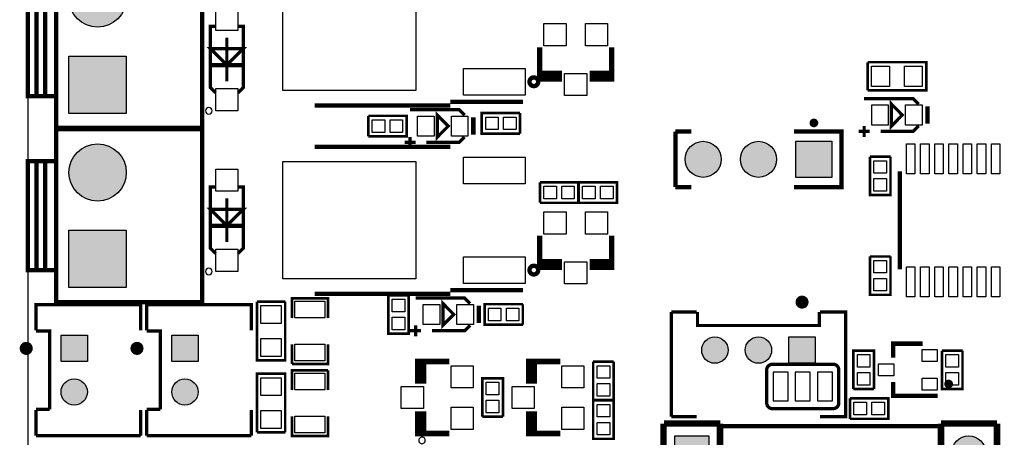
# Model space of a CAD drawing. Extents: x 0 to 145, y 0 to 99.
# Tile 3 of 17: x 0 to 45, y 34 to 53. Entities that reach past the tile are written whole.
import ezdxf

# ---------------------------------------------------------------- set-up
doc = ezdxf.new("R2010")
doc.units = 0
doc.header["$MEASUREMENT"] = 0
doc.layers.get('0').update_dxf_attribs({"linetype": 'CONTINUOUS'})
for name, color, linetype in [('OUTLINE', 7, 'CONTINUOUS'), ('SILKSCREEN_BOTTOM', 230, 'CONTINUOUS'), ('SILKSCREEN_TOP', 7, 'CONTINUOUS'), ('SOLDERMASK_BOTTOM', 231, 'CONTINUOUS'), ('SOLDERMASK_TOP', 94, 'CONTINUOUS')]:
    doc.layers.add(name, color=color, linetype=linetype)

msp = doc.modelspace()

# ---------------------------------------------------------------- hatches: boundary and pattern name
at = {"linetype": 'Continuous'}
h = msp.add_hatch(color=256, dxfattribs=at)
h.set_gradient(color1=(0, 255, 255), color2=(0, 255, 255), tint=1)
h.paths.add_polyline_path([(5.71246, 90.21572), (6.9215, 90.21572), (6.9215, 91.42476), (5.71246, 91.42476)])
h.paths.add_polyline_path([(3.71348, 90.82024, 1), (4.92252, 90.82024, 1)])
h.paths.add_polyline_path([(2.92354, 90.82024, 1), (1.7145, 90.82024, 1)])
h.paths.add_polyline_path([(5.71246, 86.34476), (5.71246, 85.13572), (6.9215, 85.13572), (6.9215, 86.34476)])
h.paths.add_polyline_path([(4.92252, 85.74024, 1), (3.71348, 85.74024, 1)])
h.paths.add_polyline_path([(2.92354, 85.74024, 1), (1.7145, 85.74024, 1)])
h.paths.add_polyline_path([(18.49374, 95.90024, 1), (19.70278, 95.90024, 1)])
h.paths.add_polyline_path([(20.49272, 95.90024, 1), (21.70176, 95.90024, 1)])
h.paths.add_polyline_path([(22.49424, 95.90024, 1), (23.70328, 95.90024, 1)])
h.paths.add_polyline_path([(24.49322, 95.29572), (25.70226, 95.29572), (25.70226, 96.50476), (24.49322, 96.50476)])
h.paths.add_polyline_path([(36.7665, 95.90024, 1), (37.97554, 95.90024, 1)])
h.paths.add_polyline_path([(38.76548, 95.90024, 1), (39.97452, 95.90024, 1)])
h.paths.add_polyline_path([(40.76446, 95.29572), (41.9735, 95.29572), (41.9735, 96.50476), (40.76446, 96.50476)])
h.paths.add_polyline_path([(48.01743, 94.615, 1), (49.51857, 94.615, 1)])
h.paths.add_polyline_path([(50.55743, 94.615, 1), (52.05857, 94.615, 1)])
h.paths.add_polyline_path([(53.09743, 94.615, 1), (54.59857, 94.615, 1)])
h.paths.add_polyline_path([(55.63743, 94.615, 1), (57.13857, 94.615, 1)])
h.paths.add_polyline_path([(58.17743, 94.615, 1), (59.67857, 94.615, 1)])
h.paths.add_polyline_path([(58.17743, 92.075, 1), (59.67857, 92.075, 1)])
h.paths.add_polyline_path([(55.63743, 92.075, 1), (57.13857, 92.075, 1)])
h.paths.add_polyline_path([(53.09743, 92.075, 1), (54.59857, 92.075, 1)])
h.paths.add_polyline_path([(50.55743, 92.075, 1), (52.05857, 92.075, 1)])
h.paths.add_polyline_path([(48.01616, 91.32316), (49.5173, 91.32316), (49.5173, 92.8243), (48.01616, 92.8243)])
h.paths.add_polyline_path([(92.66174, 83.52028), (92.66174, 82.31124), (93.87078, 82.31124), (93.87078, 83.52028)])
h.paths.add_polyline_path([(95.86976, 82.91576, 1), (94.66072, 82.91576, 1)])
h.paths.add_polyline_path([(97.87128, 82.91576, 1), (96.66224, 82.91576, 1)])
h.paths.add_polyline_path([(99.87026, 82.91576, 1), (98.66122, 82.91576, 1)])
h.paths.add_polyline_path([(1.53924, 38.9255), (1.53924, 37.71646), (2.74828, 37.71646), (2.74828, 38.9255)])
h.paths.add_polyline_path([(2.74828, 36.322, 1), (1.53924, 36.322, 1)])
h.paths.add_polyline_path([(7.82828, 36.322, 1), (6.61924, 36.322, 1)])
h.paths.add_polyline_path([(6.61924, 38.9255), (6.61924, 37.71646), (7.82828, 37.71646), (7.82828, 38.9255)])
h.paths.add_polyline_path([(9.5885, 31.45028), (9.5885, 30.24124), (10.79754, 30.24124), (10.79754, 31.45028)])
h.paths.add_polyline_path([(12.79652, 30.84576, 1), (11.58748, 30.84576, 1)])
h.paths.add_polyline_path([(14.7955, 30.84576, 1), (13.58646, 30.84576, 1)])
h.paths.add_polyline_path([(9.63422, 26.1366), (9.63422, 24.57704), (11.19378, 24.57704), (11.19378, 26.1366)])
h.paths.add_polyline_path([(8.65378, 25.35682, 1), (7.09422, 25.35682, 1)])
h.paths.add_polyline_path([(8.65378, 17.73682, 1), (7.09422, 17.73682, 1)])
h.paths.add_polyline_path([(9.63422, 18.5166), (9.63422, 16.95704), (11.19378, 16.95704), (11.19378, 18.5166)])
h.paths.add_polyline_path([(9.63422, 11.1506), (9.63422, 9.59104), (11.19378, 9.59104), (11.19378, 11.1506)])
h.paths.add_polyline_path([(8.65378, 10.37082, 1), (7.09422, 10.37082, 1)])
h.paths.add_polyline_path([(8.65378, 2.49682, 1), (7.09422, 2.49682, 1)])
h.paths.add_polyline_path([(6.11378, 2.49682, 1), (4.55422, 2.49682, 1)])
h.paths.add_polyline_path([(2.01422, 3.2766), (2.01422, 1.71704), (3.57378, 1.71704), (3.57378, 3.2766)])
h.paths.add_polyline_path([(15.53972, 2.66954), (15.53972, 1.4605), (16.74876, 1.4605), (16.74876, 2.66954)])
h.paths.add_polyline_path([(16.74876, 4.064, 1), (15.53972, 4.064, 1)])
h.paths.add_polyline_path([(16.74876, 6.06298, 1), (15.53972, 6.06298, 1)])
h.paths.add_polyline_path([(21.82876, 6.06298, 1), (20.61972, 6.06298, 1)])
h.paths.add_polyline_path([(21.82876, 4.064, 1), (20.61972, 4.064, 1)])
h.paths.add_polyline_path([(20.61972, 2.66954), (20.61972, 1.4605), (21.82876, 1.4605), (21.82876, 2.66954)])
h.paths.add_polyline_path([(25.69972, 2.66954), (25.69972, 1.4605), (26.90876, 1.4605), (26.90876, 2.66954)])
h.paths.add_polyline_path([(26.90876, 4.064, 1), (25.69972, 4.064, 1)])
h.paths.add_polyline_path([(26.90876, 6.06298, 1), (25.69972, 6.06298, 1)])
h.paths.add_polyline_path([(35.32378, 2.75336, 1), (33.76422, 2.75336, 1)])
h.paths.add_polyline_path([(37.86378, 2.75336, 1), (36.30422, 2.75336, 1)])
h.paths.add_polyline_path([(40.40378, 2.75336, 1), (38.84422, 2.75336, 1)])
h.paths.add_polyline_path([(41.38422, 3.53314), (41.38422, 1.97358), (42.94378, 1.97358), (42.94378, 3.53314)])
h.paths.add_polyline_path([(29.6926, 34.30778), (29.6926, 32.74822), (31.25216, 32.74822), (31.25216, 34.30778)])
h.paths.add_polyline_path([(31.25216, 30.988, 1), (29.6926, 30.988, 1)])
h.paths.add_polyline_path([(31.25216, 28.448, 1), (29.6926, 28.448, 1)])
h.paths.add_polyline_path([(31.25216, 25.908, 1), (29.6926, 25.908, 1)])
h.paths.add_polyline_path([(31.25216, 23.368, 1), (29.6926, 23.368, 1)])
h.paths.add_polyline_path([(31.25216, 20.828, 1), (29.6926, 20.828, 1)])
h.paths.add_polyline_path([(29.6926, 19.06778), (29.6926, 17.50822), (31.25216, 17.50822), (31.25216, 19.06778)])
h.paths.add_polyline_path([(31.25216, 15.748, 1), (29.6926, 15.748, 1)])
h.paths.add_polyline_path([(38.87216, 15.748, 1), (37.3126, 15.748, 1)])
h.paths.add_polyline_path([(43.95216, 15.748, 1), (42.3926, 15.748, 1)])
h.paths.add_polyline_path([(47.25416, 15.748, 1), (45.6946, 15.748, 1)])
h.paths.add_polyline_path([(45.6946, 19.06778), (45.6946, 17.50822), (47.25416, 17.50822), (47.25416, 19.06778)])
h.paths.add_polyline_path([(43.95216, 18.288, 1), (42.3926, 18.288, 1)])
h.paths.add_polyline_path([(43.95216, 20.828, 1), (42.3926, 20.828, 1)])
h.paths.add_polyline_path([(43.95216, 23.368, 1), (42.3926, 23.368, 1)])
h.paths.add_polyline_path([(43.95216, 25.908, 1), (42.3926, 25.908, 1)])
h.paths.add_polyline_path([(43.95216, 28.448, 1), (42.3926, 28.448, 1)])
h.paths.add_polyline_path([(43.95216, 30.988, 1), (42.3926, 30.988, 1)])
h.paths.add_polyline_path([(43.95216, 33.528, 1), (42.3926, 33.528, 1)])
h.paths.add_polyline_path([(45.6946, 34.30778), (45.6946, 32.74822), (47.25416, 32.74822), (47.25416, 34.30778)])
h.paths.add_polyline_path([(47.25416, 30.988, 1), (45.6946, 30.988, 1)])
h.paths.add_polyline_path([(47.25416, 28.448, 1), (45.6946, 28.448, 1)])
h.paths.add_polyline_path([(47.25416, 25.908, 1), (45.6946, 25.908, 1)])
h.paths.add_polyline_path([(47.25416, 23.368, 1), (45.6946, 23.368, 1)])
h.paths.add_polyline_path([(47.25416, 20.828, 1), (45.6946, 20.828, 1)])
h.paths.add_polyline_path([(54.87416, 15.748, 1), (53.3146, 15.748, 1)])
h.paths.add_polyline_path([(59.95416, 15.748, 1), (58.3946, 15.748, 1)])
h.paths.add_polyline_path([(59.95416, 18.288, 1), (58.3946, 18.288, 1)])
h.paths.add_polyline_path([(59.95416, 20.828, 1), (58.3946, 20.828, 1)])
h.paths.add_polyline_path([(59.95416, 23.368, 1), (58.3946, 23.368, 1)])
h.paths.add_polyline_path([(59.95416, 25.908, 1), (58.3946, 25.908, 1)])
h.paths.add_polyline_path([(59.95416, 28.448, 1), (58.3946, 28.448, 1)])
h.paths.add_polyline_path([(59.95416, 30.988, 1), (58.3946, 30.988, 1)])
h.paths.add_polyline_path([(59.95416, 33.528, 1), (58.3946, 33.528, 1)])
h.paths.add_polyline_path([(61.6966, 34.30778), (61.6966, 32.74822), (63.25616, 32.74822), (63.25616, 34.30778)])
h.paths.add_polyline_path([(63.25616, 30.988, 1), (61.6966, 30.988, 1)])
h.paths.add_polyline_path([(63.25616, 28.448, 1), (61.6966, 28.448, 1)])
h.paths.add_polyline_path([(63.25616, 25.908, 1), (61.6966, 25.908, 1)])
h.paths.add_polyline_path([(63.25616, 23.368, 1), (61.6966, 23.368, 1)])
h.paths.add_polyline_path([(63.25616, 20.828, 1), (61.6966, 20.828, 1)])
h.paths.add_polyline_path([(61.6966, 19.06778), (61.6966, 17.50822), (63.25616, 17.50822), (63.25616, 19.06778)])
h.paths.add_polyline_path([(63.25616, 15.748, 1), (61.6966, 15.748, 1)])
h.paths.add_polyline_path([(70.87616, 15.748, 1), (69.3166, 15.748, 1)])
h.paths.add_polyline_path([(75.95616, 15.748, 1), (74.3966, 15.748, 1)])
h.paths.add_polyline_path([(75.95616, 18.288, 1), (74.3966, 18.288, 1)])
h.paths.add_polyline_path([(75.95616, 20.828, 1), (74.3966, 20.828, 1)])
h.paths.add_polyline_path([(75.95616, 23.368, 1), (74.3966, 23.368, 1)])
h.paths.add_polyline_path([(75.95616, 25.908, 1), (74.3966, 25.908, 1)])
h.paths.add_polyline_path([(75.95616, 28.448, 1), (74.3966, 28.448, 1)])
h.paths.add_polyline_path([(75.95616, 30.988, 1), (74.3966, 30.988, 1)])
h.paths.add_polyline_path([(75.95616, 33.528, 1), (74.3966, 33.528, 1)])
h.paths.add_polyline_path([(77.6986, 34.30778), (77.6986, 32.74822), (79.25816, 32.74822), (79.25816, 34.30778)])
h.paths.add_polyline_path([(79.25816, 30.988, 1), (77.6986, 30.988, 1)])
h.paths.add_polyline_path([(79.25816, 28.448, 1), (77.6986, 28.448, 1)])
h.paths.add_polyline_path([(79.25816, 25.908, 1), (77.6986, 25.908, 1)])
h.paths.add_polyline_path([(79.25816, 23.368, 1), (77.6986, 23.368, 1)])
h.paths.add_polyline_path([(79.25816, 20.828, 1), (77.6986, 20.828, 1)])
h.paths.add_polyline_path([(77.6986, 19.06778), (77.6986, 17.50822), (79.25816, 17.50822), (79.25816, 19.06778)])
h.paths.add_polyline_path([(79.25816, 15.748, 1), (77.6986, 15.748, 1)])
h.paths.add_polyline_path([(86.87816, 15.748, 1), (85.3186, 15.748, 1)])
h.paths.add_polyline_path([(91.95816, 15.748, 1), (90.3986, 15.748, 1)])
h.paths.add_polyline_path([(91.95816, 18.288, 1), (90.3986, 18.288, 1)])
h.paths.add_polyline_path([(91.95816, 20.828, 1), (90.3986, 20.828, 1)])
h.paths.add_polyline_path([(91.95816, 23.368, 1), (90.3986, 23.368, 1)])
h.paths.add_polyline_path([(91.95816, 25.908, 1), (90.3986, 25.908, 1)])
h.paths.add_polyline_path([(91.95816, 28.448, 1), (90.3986, 28.448, 1)])
h.paths.add_polyline_path([(91.95816, 30.988, 1), (90.3986, 30.988, 1)])
h.paths.add_polyline_path([(91.95816, 33.528, 1), (90.3986, 33.528, 1)])
h.paths.add_polyline_path([(93.7006, 34.30778), (93.7006, 32.74822), (95.26016, 32.74822), (95.26016, 34.30778)])
h.paths.add_polyline_path([(95.26016, 30.988, 1), (93.7006, 30.988, 1)])
h.paths.add_polyline_path([(95.26016, 28.448, 1), (93.7006, 28.448, 1)])
h.paths.add_polyline_path([(95.26016, 25.908, 1), (93.7006, 25.908, 1)])
h.paths.add_polyline_path([(95.26016, 23.368, 1), (93.7006, 23.368, 1)])
h.paths.add_polyline_path([(95.26016, 20.828, 1), (93.7006, 20.828, 1)])
h.paths.add_polyline_path([(93.7006, 19.06778), (93.7006, 17.50822), (95.26016, 17.50822), (95.26016, 19.06778)])
h.paths.add_polyline_path([(95.26016, 15.748, 1), (93.7006, 15.748, 1)])
h.paths.add_polyline_path([(107.96016, 33.528, 1), (106.4006, 33.528, 1)])
h.paths.add_polyline_path([(107.96016, 30.988, 1), (106.4006, 30.988, 1)])
h.paths.add_polyline_path([(107.96016, 28.448, 1), (106.4006, 28.448, 1)])
h.paths.add_polyline_path([(107.96016, 25.908, 1), (106.4006, 25.908, 1)])
h.paths.add_polyline_path([(107.96016, 23.368, 1), (106.4006, 23.368, 1)])
h.paths.add_polyline_path([(107.96016, 20.828, 1), (106.4006, 20.828, 1)])
h.paths.add_polyline_path([(107.96016, 18.288, 1), (106.4006, 18.288, 1)])
h.paths.add_polyline_path([(107.96016, 15.748, 1), (106.4006, 15.748, 1)])
h.paths.add_polyline_path([(102.88016, 15.748, 1), (101.3206, 15.748, 1)])
h.paths.add_polyline_path([(51.32578, 2.75336, 1), (49.76622, 2.75336, 1)])
h.paths.add_polyline_path([(53.86578, 2.75336, 1), (52.30622, 2.75336, 1)])
h.paths.add_polyline_path([(56.40578, 2.75336, 1), (54.84622, 2.75336, 1)])
h.paths.add_polyline_path([(57.38622, 3.53314), (57.38622, 1.97358), (58.94578, 1.97358), (58.94578, 3.53314)])
h.paths.add_polyline_path([(67.32778, 2.75336, 1), (65.76822, 2.75336, 1)])
h.paths.add_polyline_path([(69.86778, 2.75336, 1), (68.30822, 2.75336, 1)])
h.paths.add_polyline_path([(72.40778, 2.75336, 1), (70.84822, 2.75336, 1)])
h.paths.add_polyline_path([(73.38822, 3.53314), (73.38822, 1.97358), (74.94778, 1.97358), (74.94778, 3.53314)])
h.paths.add_polyline_path([(83.32978, 2.75336, 1), (81.77022, 2.75336, 1)])
h.paths.add_polyline_path([(85.86978, 2.75336, 1), (84.31022, 2.75336, 1)])
h.paths.add_polyline_path([(88.40978, 2.75336, 1), (86.85022, 2.75336, 1)])
h.paths.add_polyline_path([(89.39022, 3.53314), (89.39022, 1.97358), (90.94978, 1.97358), (90.94978, 3.53314)])
h.paths.add_polyline_path([(99.33178, 2.75336, 1), (97.77222, 2.75336, 1)])
h.paths.add_polyline_path([(101.87178, 2.75336, 1), (100.31222, 2.75336, 1)])
h.paths.add_polyline_path([(104.41178, 2.75336, 1), (102.85222, 2.75336, 1)])
h.paths.add_polyline_path([(105.39222, 3.53314), (105.39222, 1.97358), (106.95178, 1.97358), (106.95178, 3.53314)])
h.paths.add_polyline_path([(112.75314, 2.54, 1), (111.19358, 2.54, 1)])
h.paths.add_polyline_path([(112.75314, 5.08, 1), (111.19358, 5.08, 1)])
h.paths.add_polyline_path([(112.75314, 7.62, 1), (111.19358, 7.62, 1)])
h.paths.add_polyline_path([(111.19358, 10.93978), (111.19358, 9.38022), (112.75314, 9.38022), (112.75314, 10.93978)])
h.paths.add_polyline_path([(116.85524, 10.95502), (116.85524, 9.74598), (118.06428, 9.74598), (118.06428, 10.95502)])
h.paths.add_polyline_path([(118.06428, 8.34898, 1), (116.85524, 8.34898, 1)])
h.paths.add_polyline_path([(118.06428, 6.35, 1), (116.85524, 6.35, 1)])
h.paths.add_polyline_path([(118.06428, 4.35102, 1), (116.85524, 4.35102, 1)])
h.paths.add_polyline_path([(118.06428, 2.3495, 1), (116.85524, 2.3495, 1)])
h.paths.add_polyline_path([(134.6454, 6.62178), (134.6454, 5.06222), (136.20496, 5.06222), (136.20496, 6.62178)])
h.paths.add_polyline_path([(136.20496, 8.382, 1), (134.6454, 8.382, 1)])
h.paths.add_polyline_path([(136.20496, 10.922, 1), (134.6454, 10.922, 1)])
h.paths.add_polyline_path([(134.6454, 41.41978), (134.6454, 39.86022), (136.20496, 39.86022), (136.20496, 41.41978)])
h.paths.add_polyline_path([(136.20496, 43.18, 1), (134.6454, 43.18, 1)])
h.paths.add_polyline_path([(136.20496, 45.72, 1), (134.6454, 45.72, 1)])
h.paths.add_polyline_path([(133.2865, 55.38724, 1), (132.07746, 55.38724, 1)])
h.paths.add_polyline_path([(133.2865, 57.38876, 1), (132.07746, 57.38876, 1)])
h.paths.add_polyline_path([(32.13354, 38.24224, 1), (30.9245, 38.24224, 1)])
h.paths.add_polyline_path([(34.13252, 38.24224, 1), (32.92348, 38.24224, 1)])
h.paths.add_polyline_path([(34.92246, 38.84676), (34.92246, 37.63772), (36.1315, 37.63772), (36.1315, 38.84676)])
h.paths.add_polyline_path([(48.13554, 38.24224, 1), (46.9265, 38.24224, 1)])
h.paths.add_polyline_path([(50.13452, 38.24224, 1), (48.92548, 38.24224, 1)])
h.paths.add_polyline_path([(50.92446, 38.84676), (50.92446, 37.63772), (52.1335, 37.63772), (52.1335, 38.84676)])
h.paths.add_polyline_path([(35.24504, 47.8155), (35.24504, 46.1645), (36.89604, 46.1645), (36.89604, 47.8155)])
h.paths.add_polyline_path([(34.35604, 46.99, 1), (32.70504, 46.99, 1)])
h.paths.add_polyline_path([(31.81604, 46.99, 1), (30.16504, 46.99, 1)])
h.paths.add_polyline_path([(96.20186, 95.4405), (97.85922, 95.4405), (97.85922, 96.5835), (96.20186, 96.5835)], flags=9)
h.paths.add_polyline_path([(96.13096, 89.8525), (97.93012, 89.8525), (97.93012, 90.9955), (96.13096, 90.9955)], flags=9)
h.paths.add_polyline_path([(48.29387, 95.6945), (49.24213, 95.6945), (49.24213, 96.8375), (48.29387, 96.8375)], flags=9)
h.paths.add_polyline_path([(48.43568, 89.8525), (49.10032, 89.8525), (49.10032, 90.9955), (48.43568, 90.9955)], flags=9)
h = msp.add_hatch(color=256, dxfattribs=at)
h.set_gradient(color1=(255, 0, 255), color2=(255, 0, 255), tint=1)
h.paths.add_polyline_path([(4.04876, 75.66406), (4.04876, 73.18502), (6.5278, 73.18502), (6.5278, 75.66406)])
h.paths.add_polyline_path([(6.5278, 69.34454, 1), (4.04876, 69.34454, 1)])
h.paths.add_polyline_path([(4.04876, 65.25006), (4.04876, 62.77102), (6.5278, 62.77102), (6.5278, 65.25006)])
h.paths.add_polyline_path([(4.04876, 58.93054, 1), (6.5278, 58.93054, 1)])
h.paths.add_polyline_path([(4.53263, 54.3687, 1), (1.90373, 54.3687, 1)])
h.paths.add_polyline_path([(4.53263, 49.09185), (4.53263, 51.72075), (1.90373, 51.72075), (1.90373, 49.09185)])
h.paths.add_polyline_path([(4.53263, 46.38802, 1), (1.90373, 46.38802, 1)])
h.paths.add_polyline_path([(1.90373, 41.11117), (4.53263, 41.11117), (4.53263, 43.74007), (1.90373, 43.74007)])
h.paths.add_polyline_path([(134.12724, 28.98394), (134.12724, 31.46298), (131.6482, 31.46298), (131.6482, 28.98394)])
h.paths.add_polyline_path([(131.6482, 35.30346, 1), (134.12724, 35.30346, 1)])

# ---------------------------------------------------------------- linework, layer by layer
at = {"layer": 'OUTLINE'}
msp.add_lwpolyline([(0.01778, 97.97796), (0.01778, -0.02286), (138.01852, -0.02286), (138.01852, 97.97796)], close=True, dxfattribs=at)
at = {"layer": 'SILKSCREEN_BOTTOM', "const_width": 0.1524}
for points in [[(33.909, 37.338, -0.414214), (34.163, 37.592)], [(36.957, 37.592, -0.414214), (37.211, 37.338)], [(34.163, 35.56, -0.414214), (33.909, 35.814)], [(37.211, 35.814, -0.414214), (36.957, 35.56)]]:
    msp.add_lwpolyline(points, format="xyb", dxfattribs=at)
for points in [[(34.163, 37.592), (36.957, 37.592)], [(33.909, 37.338), (33.909, 35.814)], [(37.211, 37.338), (37.211, 35.814)], [(34.163, 35.56), (36.957, 35.56)]]:
    msp.add_lwpolyline(points, dxfattribs=at)
at = {"layer": 'SILKSCREEN_TOP'}
for points, const_width in [([(1.31826, 48.42764), (8.01878, 48.42764), (8.01878, 56.34736), (1.31826, 56.34736), (1.31826, 48.42764)], 0.20066), ([(1.31826, 49.88814), (0.01778, 49.88814), (0.01778, 54.88686), (1.31826, 54.88686)], 0.20066), ([(0.4191, 49.88814), (0.4191, 54.88686)], 0.20066), ([(0.81788, 49.88814), (0.81788, 54.88686)], 0.20066), ([(8.636, 53.086), (8.382, 53.086), (8.382, 50.292), (8.636, 50.038)], 0.1524), ([(9.652, 50.038), (9.906, 50.292), (9.906, 53.086), (9.652, 53.086)], 0.1524), ([(9.144, 50.56124), (9.144, 52.56276)], 0.14986), ([(9.144, 51.31308), (8.3947, 52.06238), (9.8933, 52.06238), (9.144, 51.31308)], 0.14986), ([(23.495, 50.927), (24.384, 50.927), (24.384, 50.673), (23.495, 50.673), (23.495, 52.1208)], 0.254), ([(26.797, 50.927), (25.908, 50.927), (25.908, 50.673), (26.797, 50.673), (26.797, 52.1208)], 0.254), ([(38.5318, 50.15484), (41.2242, 50.15484), (41.2242, 51.44516), (38.5318, 51.44516)], 0.11938), ([(38.5318, 50.15484), (38.5318, 51.44516)], 0.11938), ([(9.8933, 51.31308), (8.3947, 51.31308)], 0.20066), ([(22.72284, 49.6316), (19.3929, 49.6316)], 0.20066), ([(38.37686, 49.7713), (40.6273, 49.7713), (40.87876, 49.52238)], 0.14986), ([(40.12692, 49.022), (39.62908, 48.52162), (39.62908, 49.52238), (40.12692, 49.022)], 0.14986), ([(19.3929, 49.46142), (13.17498, 49.46142)], 0.20066), ([(17.54886, 49.2633), (19.7993, 49.2633), (20.05076, 49.01438)], 0.14986), ([(41.28008, 49.42078), (41.28008, 48.62322)], 0.20066), ([(15.63116, 48.9839), (15.63116, 48.0441)], 0.11938), ([(15.63116, 48.9839), (17.38884, 48.9839), (17.38884, 48.0441), (15.63116, 48.0441)], 0.11938), ([(19.29892, 48.514), (18.80108, 48.01362), (18.80108, 49.01438), (19.29892, 48.514)], 0.14986), ([(20.45208, 48.91278), (20.45208, 48.11522)], 0.20066), ([(22.59584, 48.1711), (20.83816, 48.1711), (20.83816, 49.1109), (22.59584, 49.1109)], 0.11938), ([(22.59584, 48.1711), (22.59584, 49.1109)], 0.11938), ([(1.31826, 40.44696), (8.01878, 40.44696), (8.01878, 48.36668), (1.31826, 48.36668), (1.31826, 40.44696)], 0.20066), ([(30.44952, 48.26), (29.72054, 48.26)], 0.20066), ([(29.72054, 48.26), (29.72054, 45.72)], 0.20066), ([(35.16122, 48.26), (37.34054, 48.26), (37.34054, 45.72), (35.16122, 45.72)], 0.20066), ([(38.62832, 48.2727), (38.12794, 48.2727)], 0.14986), ([(38.37686, 48.52162), (38.37686, 48.02124)], 0.14986), ([(40.87876, 48.52162), (40.6273, 48.2727), (39.1287, 48.2727)], 0.14986), ([(17.54886, 48.01362), (17.54886, 47.51324)], 0.14986), ([(20.05076, 48.01362), (19.7993, 47.7647), (18.3007, 47.7647)], 0.14986), ([(13.17498, 47.56658), (19.3929, 47.56658)], 0.20066), ([(17.80032, 47.7647), (17.29994, 47.7647)], 0.14986), ([(1.31826, 41.90746), (0.01778, 41.90746), (0.01778, 46.90618), (1.31826, 46.90618)], 0.20066), ([(0.4191, 41.90746), (0.4191, 46.90618)], 0.20066), ([(0.81788, 41.90746), (0.81788, 46.90618)], 0.20066), ([(39.5859, 47.10684), (38.6461, 47.10684)], 0.11938), ([(39.5859, 47.10684), (39.5859, 45.34916), (38.6461, 45.34916), (38.6461, 47.10684)], 0.11938), ([(40.01516, 46.44644), (40.01516, 41.94556)], 0.20066), ([(8.636, 45.72), (8.382, 45.72), (8.382, 42.926), (8.636, 42.672)], 0.1524), ([(9.652, 42.672), (9.906, 42.926), (9.906, 45.72), (9.652, 45.72)], 0.1524), ([(23.50516, 45.9359), (23.50516, 44.9961)], 0.11938), ([(23.50516, 45.9359), (25.26284, 45.9359), (25.26284, 44.9961), (23.50516, 44.9961)], 0.11938), ([(25.28316, 45.9359), (25.28316, 44.9961)], 0.11938), ([(25.28316, 45.9359), (27.04084, 45.9359), (27.04084, 44.9961), (25.28316, 44.9961)], 0.11938), ([(29.72054, 45.72), (30.44952, 45.72)], 0.20066), ([(9.144, 43.19524), (9.144, 45.19676)], 0.14986), ([(9.144, 43.94708), (8.3947, 44.69638), (9.8933, 44.69638), (9.144, 43.94708)], 0.14986), ([(9.8933, 43.94708), (8.3947, 43.94708)], 0.20066), ([(23.495, 42.291), (24.384, 42.291), (24.384, 42.037), (23.495, 42.037), (23.495, 43.4848)], 0.254), ([(26.797, 42.291), (25.908, 42.291), (25.908, 42.037), (26.797, 42.037), (26.797, 43.4848)], 0.254), ([(39.5859, 42.53484), (38.6461, 42.53484)], 0.11938), ([(39.5859, 42.53484), (39.5859, 40.77716), (38.6461, 40.77716), (38.6461, 42.53484)], 0.11938), ([(13.7795, 39.72052), (13.7795, 40.62222), (12.1285, 40.62222), (12.1285, 39.72052)], 0.11938), ([(19.3929, 40.82542), (13.17498, 40.82542)], 0.20066), ([(17.4879, 40.75684), (16.5481, 40.75684)], 0.11938), ([(17.4879, 40.75684), (17.4879, 38.99916), (16.5481, 38.99916), (16.5481, 40.75684)], 0.11938), ([(17.80286, 40.6273), (20.0533, 40.6273), (20.30476, 40.37838)], 0.14986), ([(22.72284, 40.9956), (19.3929, 40.9956)], 0.20066), ([(0.3937, 39.15156), (0.3937, 40.3225), (5.1943, 40.3225), (5.1943, 39.15156)], 0.14986), ([(5.4737, 39.15156), (5.4737, 40.3225), (10.2743, 40.3225), (10.2743, 39.15156)], 0.14986), ([(10.53084, 40.4622), (10.53084, 37.7698), (11.82116, 37.7698), (11.82116, 40.4622)], 0.11938), ([(10.53084, 40.4622), (11.82116, 40.4622)], 0.11938), ([(19.55292, 39.878), (19.05508, 39.37762), (19.05508, 40.37838), (19.55292, 39.878)], 0.14986), ([(20.70608, 40.27678), (20.70608, 39.47922)], 0.20066), ([(22.72284, 39.4081), (20.96516, 39.4081), (20.96516, 40.3479), (22.72284, 40.3479)], 0.11938), ([(22.72284, 39.4081), (22.72284, 40.3479)], 0.11938), ([(30.69844, 39.9923), (29.5275, 39.9923)], 0.14986), ([(29.5275, 39.9923), (29.5275, 35.1917)], 0.14986), ([(30.734, 39.9923), (30.734, 39.37), (36.322, 39.37), (36.322, 39.9923)], 0.14986), ([(36.35756, 39.9923), (37.5285, 39.9923), (37.5285, 35.1917), (36.35756, 35.1917)], 0.14986), ([(17.80286, 39.37762), (17.80286, 38.87724)], 0.14986), ([(20.30476, 39.37762), (20.0533, 39.1287), (18.5547, 39.1287)], 0.14986), ([(1.016, 35.52698), (1.016, 39.116), (0.3937, 39.116)], 0.14986), ([(6.096, 35.52698), (6.096, 39.116), (5.4737, 39.116)], 0.14986), ([(18.05432, 39.1287), (17.55394, 39.1287)], 0.14986), ([(12.1285, 38.51148), (12.1285, 37.60978)], 0.11938), ([(12.1285, 37.60978), (13.7795, 37.60978), (13.7795, 38.51148)], 0.11938), ([(41.06672, 38.53688), (39.70528, 38.53688), (39.70528, 37.88918)], 0.20066), ([(37.8841, 36.45916), (37.8841, 38.21684), (38.8239, 38.21684), (38.8239, 36.45916)], 0.11938), ([(42.8879, 38.21684), (41.9481, 38.21684)], 0.11938), ([(42.8879, 38.21684), (42.8879, 36.45916), (41.9481, 36.45916), (41.9481, 38.21684)], 0.11938), ([(18.161, 37.719), (18.161, 36.83), (17.907, 36.83), (17.907, 37.719), (19.3548, 37.719)], 0.254), ([(23.241, 37.719), (23.241, 36.83), (22.987, 36.83), (22.987, 37.719), (24.4348, 37.719)], 0.254), ([(26.8859, 37.70884), (25.9461, 37.70884)], 0.11938), ([(26.8859, 37.70884), (26.8859, 35.95116), (25.9461, 35.95116), (25.9461, 37.70884)], 0.11938), ([(11.82116, 34.4678), (11.82116, 37.1602), (10.53084, 37.1602), (10.53084, 34.4678)], 0.11938), ([(13.7795, 37.32022), (12.1285, 37.32022), (12.1285, 36.41852)], 0.11938), ([(13.7795, 36.41852), (13.7795, 37.32022)], 0.11938), ([(20.8661, 35.18916), (20.8661, 36.94684), (21.8059, 36.94684), (21.8059, 35.18916)], 0.11938), ([(41.74998, 36.13912), (39.70528, 36.13912), (39.70528, 36.78682)], 0.20066), ([(37.8841, 36.45916), (38.8239, 36.45916)], 0.11938), ([(26.8859, 35.93084), (25.9461, 35.93084)], 0.11938), ([(26.8859, 35.93084), (26.8859, 34.17316), (25.9461, 34.17316), (25.9461, 35.93084)], 0.11938), ([(37.72916, 36.0299), (37.72916, 35.0901)], 0.11938), ([(37.72916, 36.0299), (39.48684, 36.0299), (39.48684, 35.0901), (37.72916, 35.0901)], 0.11938), ([(0.3937, 35.52698), (1.016, 35.52698)], 0.14986), ([(0.3937, 35.49142), (0.3937, 34.32302)], 0.14986), ([(5.1943, 34.32302), (5.1943, 35.49142)], 0.14986), ([(5.4737, 35.52698), (6.096, 35.52698)], 0.14986), ([(5.4737, 35.49142), (5.4737, 34.32302)], 0.14986), ([(10.2743, 34.32302), (10.2743, 35.49142)], 0.14986), ([(12.1285, 35.20948), (12.1285, 34.30778), (13.7795, 34.30778), (13.7795, 35.20948)], 0.11938), ([(18.161, 34.417), (18.161, 35.306), (17.907, 35.306), (17.907, 34.417), (19.3548, 34.417)], 0.254), ([(20.8661, 35.18916), (21.8059, 35.18916)], 0.11938), ([(23.241, 34.417), (23.241, 35.306), (22.987, 35.306), (22.987, 34.417), (24.4348, 34.417)], 0.254), ([(29.5275, 35.1917), (30.69844, 35.1917)], 0.14986), ([(29.1719, 34.8742), (29.1719, 14.351)], 0.29972), ([(31.77286, 34.8742), (29.20238, 34.8742)], 0.29972), ([(31.76778, 34.8742), (31.76778, 14.351)], 0.29972), ([(41.88206, 34.7599), (31.72206, 34.7599)], 0.20066), ([(31.72206, 34.7599), (31.72206, 32.2199)], 0.20066), ([(41.90238, 34.8742), (41.90238, 14.478)], 0.29972), ([(44.47286, 34.8742), (41.90238, 34.8742)], 0.29972), ([(41.88206, 34.7599), (41.88206, 32.2199)], 0.20066), ([(44.47286, 34.8742), (44.47286, 14.478)], 0.29972), ([(0.3937, 34.32302), (5.1943, 34.32302)], 0.14986), ([(5.4737, 34.32302), (10.2743, 34.32302)], 0.14986), ([(11.82116, 34.4678), (10.53084, 34.4678)], 0.11938)]:
    msp.add_lwpolyline(points, dxfattribs=dict(at, const_width=const_width))
for points, const_width in [([(23.42642, 50.546, 0.998646), (23.02764, 50.54854, 1.001356), (23.42642, 50.546)], 0.20066), ([(36.1696, 48.65878, 0.999495), (35.97148, 48.66132, 1.000505), (36.1696, 48.65878)], 0.20066), ([(23.42642, 41.91, 0.998646), (23.02764, 41.91254, 1.001356), (23.42642, 41.91)], 0.20066), ([(35.67684, 40.44188, 1.000808), (35.37966, 40.44188, 0.999193), (35.67684, 40.44188)], 0.29972), ([(0.09398, 38.32098, 0.998327), (-0.20574, 38.32352, 1.001676), (0.09398, 38.32098)], 0.29972), ([(5.17398, 38.32098, 0.998327), (4.87426, 38.32352, 1.001676), (5.17398, 38.32098)], 0.29972), ([(42.35196, 36.68776, 1.002395), (42.1513, 36.68776, 0.997611), (42.35196, 36.68776)], 0.20066)]:
    msp.add_lwpolyline(points, format="xyb", dxfattribs=dict(at, const_width=const_width))
for points in [[(8.46836, 49.2125, 1), (8.16964, 49.2115, 1)], [(8.46836, 41.8465, 1), (8.16964, 41.8455, 1)], [(18.24736, 34.0995, 1), (17.94664, 34.1005, 1)]]:
    msp.add_lwpolyline(points, format="xyb", close=True, dxfattribs=at)
at = {"layer": 'SOLDERMASK_BOTTOM'}
for points in [[(4.53263, 49.09185), (1.90373, 49.09185), (1.90373, 51.72075), (4.53263, 51.72075)], [(35.24504, 47.8155), (36.89604, 47.8155), (36.89604, 46.1645), (35.24504, 46.1645)], [(4.53263, 41.11117), (1.90373, 41.11117), (1.90373, 43.74007), (4.53263, 43.74007)], [(2.74828, 38.9255), (2.74828, 37.71646), (1.53924, 37.71646), (1.53924, 38.9255)], [(7.82828, 38.9255), (7.82828, 37.71646), (6.61924, 37.71646), (6.61924, 38.9255)], [(36.1315, 37.63772), (34.92246, 37.63772), (34.92246, 38.84676), (36.1315, 38.84676)], [(34.2011, 37.2364), (34.2011, 35.9156), (34.8869, 35.9156), (34.8869, 37.2364)], [(35.2171, 37.2364), (35.2171, 35.9156), (35.9029, 35.9156), (35.9029, 37.2364)], [(36.2331, 37.2364), (36.2331, 35.9156), (36.9189, 35.9156), (36.9189, 37.2364)], [(31.25216, 34.30778), (31.25216, 32.74822), (29.6926, 32.74822), (29.6926, 34.30778)]]:
    msp.add_lwpolyline(points, close=True, dxfattribs=at)
for centre, radius in [((3.21818, 54.3687), 1.31445), ((3.21818, 46.38802), 1.31445), ((30.99054, 46.99), 0.8255), ((33.53054, 46.99), 0.8255), ((31.52902, 38.24224), 0.60452), ((33.528, 38.24224), 0.60452), ((2.14376, 36.322), 0.60452), ((7.22376, 36.322), 0.60452), ((43.17238, 33.528), 0.77978)]:
    msp.add_circle(centre, radius, dxfattribs=at)
at = {"layer": 'SOLDERMASK_TOP'}
for points in [[(17.81302, 55.52186), (17.81302, 50.14214), (11.71194, 50.14214), (11.71194, 55.52186)], [(8.636, 53.90642), (9.652, 53.90642), (9.652, 52.89042), (8.636, 52.89042)], [(24.7015, 53.213), (24.7015, 52.197), (23.6855, 52.197), (23.6855, 53.213)], [(26.6065, 53.213), (26.6065, 52.197), (25.5905, 52.197), (25.5905, 53.213)], [(4.53263, 49.09185), (1.90373, 49.09185), (1.90373, 51.72075), (4.53263, 51.72075)], [(22.82698, 51.1556), (22.82698, 49.9364), (19.99742, 49.9364), (19.99742, 51.1556)], [(39.53383, 51.26482), (39.53383, 50.33518), (38.71341, 50.33518), (38.71341, 51.26482)], [(40.2209, 50.33518), (40.2209, 51.26482), (41.04132, 51.26482), (41.04132, 50.33518)], [(25.654, 50.927), (25.654, 49.911), (24.638, 49.911), (24.638, 50.927)], [(9.652, 49.21758), (8.636, 49.21758), (8.636, 50.23358), (9.652, 50.23358)], [(38.7223, 48.56226), (38.7223, 49.48174), (39.48176, 49.48174), (39.48176, 48.56226)], [(41.03243, 49.48174), (41.03243, 48.56226), (40.27297, 48.56226), (40.27297, 49.48174)], [(16.38554, 48.80356), (16.38554, 48.22444), (15.8115, 48.22444), (15.8115, 48.80356)], [(16.63446, 48.22444), (16.63446, 48.80356), (17.2085, 48.80356), (17.2085, 48.22444)], [(17.8943, 48.05426), (17.8943, 48.97374), (18.65376, 48.97374), (18.65376, 48.05426)], [(20.20443, 48.97374), (20.20443, 48.05426), (19.44497, 48.05426), (19.44497, 48.97374)], [(21.59254, 48.93056), (21.59254, 48.35144), (21.0185, 48.35144), (21.0185, 48.93056)], [(21.84146, 48.35144), (21.84146, 48.93056), (22.4155, 48.93056), (22.4155, 48.35144)], [(35.24504, 47.8155), (36.89604, 47.8155), (36.89604, 46.1645), (35.24504, 46.1645)], [(40.70096, 46.33214), (40.31488, 46.33214), (40.31488, 47.70374), (40.70096, 47.70374)], [(41.3512, 46.33214), (40.96512, 46.33214), (40.96512, 47.70374), (41.3512, 47.70374)], [(42.00144, 46.33214), (41.61536, 46.33214), (41.61536, 47.70374), (42.00144, 47.70374)], [(42.65168, 46.33214), (42.2656, 46.33214), (42.2656, 47.70374), (42.65168, 47.70374)], [(43.30192, 46.33214), (42.91584, 46.33214), (42.91584, 47.70374), (43.30192, 47.70374)], [(43.95216, 46.33214), (43.56608, 46.33214), (43.56608, 47.70374), (43.95216, 47.70374)], [(44.6024, 46.33214), (44.21632, 46.33214), (44.21632, 47.70374), (44.6024, 47.70374)], [(22.82698, 47.0916), (22.82698, 45.8724), (19.99742, 45.8724), (19.99742, 47.0916)], [(8.636, 46.54042), (9.652, 46.54042), (9.652, 45.52442), (8.636, 45.52442)], [(17.81302, 46.88586), (17.81302, 41.50614), (11.71194, 41.50614), (11.71194, 46.88586)], [(39.40556, 46.35246), (38.82644, 46.35246), (38.82644, 46.9265), (39.40556, 46.9265)], [(38.82644, 46.10354), (39.40556, 46.10354), (39.40556, 45.5295), (38.82644, 45.5295)], [(24.25954, 45.75556), (24.25954, 45.17644), (23.6855, 45.17644), (23.6855, 45.75556)], [(24.50846, 45.17644), (24.50846, 45.75556), (25.0825, 45.75556), (25.0825, 45.17644)], [(26.03754, 45.75556), (26.03754, 45.17644), (25.4635, 45.17644), (25.4635, 45.75556)], [(26.28646, 45.17644), (26.28646, 45.75556), (26.8605, 45.75556), (26.8605, 45.17644)], [(24.7015, 44.577), (24.7015, 43.561), (23.6855, 43.561), (23.6855, 44.577)], [(26.6065, 44.577), (26.6065, 43.561), (25.5905, 43.561), (25.5905, 44.577)], [(4.53263, 41.11117), (1.90373, 41.11117), (1.90373, 43.74007), (4.53263, 43.74007)], [(9.652, 41.85158), (8.636, 41.85158), (8.636, 42.86758), (9.652, 42.86758)], [(22.82698, 42.5196), (22.82698, 41.3004), (19.99742, 41.3004), (19.99742, 42.5196)], [(25.654, 42.291), (25.654, 41.275), (24.638, 41.275), (24.638, 42.291)], [(39.40556, 41.78046), (38.82644, 41.78046), (38.82644, 42.3545), (39.40556, 42.3545)], [(40.31488, 42.05986), (40.70096, 42.05986), (40.70096, 40.68826), (40.31488, 40.68826)], [(40.96512, 42.05986), (41.3512, 42.05986), (41.3512, 40.68826), (40.96512, 40.68826)], [(41.61536, 42.05986), (42.00144, 42.05986), (42.00144, 40.68826), (41.61536, 40.68826)], [(42.2656, 42.05986), (42.65168, 42.05986), (42.65168, 40.68826), (42.2656, 40.68826)], [(42.91584, 42.05986), (43.30192, 42.05986), (43.30192, 40.68826), (42.91584, 40.68826)], [(43.56608, 42.05986), (43.95216, 42.05986), (43.95216, 40.68826), (43.56608, 40.68826)], [(44.21632, 42.05986), (44.6024, 42.05986), (44.6024, 40.68826), (44.21632, 40.68826)], [(38.82644, 41.53154), (39.40556, 41.53154), (39.40556, 40.9575), (38.82644, 40.9575)], [(11.64082, 39.46017), (10.71118, 39.46017), (10.71118, 40.28059), (11.64082, 40.28059)], [(13.64361, 39.72179), (12.26439, 39.72179), (12.26439, 40.48125), (13.64361, 40.48125)], [(17.30756, 40.00246), (16.72844, 40.00246), (16.72844, 40.5765), (17.30756, 40.5765)], [(18.1483, 39.41826), (18.1483, 40.33774), (18.90776, 40.33774), (18.90776, 39.41826)], [(20.45843, 40.33774), (20.45843, 39.41826), (19.69897, 39.41826), (19.69897, 40.33774)], [(16.72844, 39.75354), (17.30756, 39.75354), (17.30756, 39.1795), (16.72844, 39.1795)], [(21.71954, 40.16756), (21.71954, 39.58844), (21.1455, 39.58844), (21.1455, 40.16756)], [(21.96846, 39.58844), (21.96846, 40.16756), (22.5425, 40.16756), (22.5425, 39.58844)], [(2.74828, 38.9255), (2.74828, 37.71646), (1.53924, 37.71646), (1.53924, 38.9255)], [(7.82828, 38.9255), (7.82828, 37.71646), (6.61924, 37.71646), (6.61924, 38.9255)], [(36.1315, 37.63772), (34.92246, 37.63772), (34.92246, 38.84676), (36.1315, 38.84676)], [(10.71118, 38.77183), (11.64082, 38.77183), (11.64082, 37.95141), (10.71118, 37.95141)], [(12.26439, 38.51021), (13.64361, 38.51021), (13.64361, 37.75075), (12.26439, 37.75075)], [(38.64356, 37.46246), (38.06444, 37.46246), (38.06444, 38.0365), (38.64356, 38.0365)], [(41.7322, 37.71265), (41.03116, 37.71265), (41.03116, 38.26383), (41.7322, 38.26383)], [(42.70756, 37.46246), (42.12844, 37.46246), (42.12844, 38.0365), (42.70756, 38.0365)], [(20.447, 36.5125), (19.431, 36.5125), (19.431, 37.5285), (20.447, 37.5285)], [(25.527, 36.5125), (24.511, 36.5125), (24.511, 37.5285), (25.527, 37.5285)], [(26.70556, 36.95446), (26.12644, 36.95446), (26.12644, 37.5285), (26.70556, 37.5285)], [(39.74084, 37.06241), (39.0398, 37.06241), (39.0398, 37.61359), (39.74084, 37.61359)], [(13.64361, 36.41979), (12.26439, 36.41979), (12.26439, 37.17925), (13.64361, 37.17925)], [(38.06444, 37.21354), (38.64356, 37.21354), (38.64356, 36.6395), (38.06444, 36.6395)], [(42.12844, 37.21354), (42.70756, 37.21354), (42.70756, 36.6395), (42.12844, 36.6395)], [(11.64082, 36.15817), (10.71118, 36.15817), (10.71118, 36.97859), (11.64082, 36.97859)], [(21.62556, 36.19246), (21.04644, 36.19246), (21.04644, 36.7665), (21.62556, 36.7665)], [(26.12644, 36.70554), (26.70556, 36.70554), (26.70556, 36.1315), (26.12644, 36.1315)], [(41.03116, 36.96335), (41.7322, 36.96335), (41.7322, 36.41217), (41.03116, 36.41217)], [(18.161, 35.56), (17.145, 35.56), (17.145, 36.576), (18.161, 36.576)], [(23.241, 35.56), (22.225, 35.56), (22.225, 36.576), (23.241, 36.576)], [(21.04644, 35.94354), (21.62556, 35.94354), (21.62556, 35.3695), (21.04644, 35.3695)], [(26.70556, 35.17646), (26.12644, 35.17646), (26.12644, 35.7505), (26.70556, 35.7505)], [(38.48354, 35.84956), (38.48354, 35.27044), (37.9095, 35.27044), (37.9095, 35.84956)], [(38.73246, 35.27044), (38.73246, 35.84956), (39.3065, 35.84956), (39.3065, 35.27044)], [(10.71118, 35.46983), (11.64082, 35.46983), (11.64082, 34.64941), (10.71118, 34.64941)], [(20.447, 34.6075), (19.431, 34.6075), (19.431, 35.6235), (20.447, 35.6235)], [(25.527, 34.6075), (24.511, 34.6075), (24.511, 35.6235), (25.527, 35.6235)], [(12.26439, 35.20821), (13.64361, 35.20821), (13.64361, 34.44875), (12.26439, 34.44875)], [(26.12644, 34.92754), (26.70556, 34.92754), (26.70556, 34.3535), (26.12644, 34.3535)], [(31.25216, 34.30778), (31.25216, 32.74822), (29.6926, 32.74822), (29.6926, 34.30778)]]:
    msp.add_lwpolyline(points, close=True, dxfattribs=at)
for centre, radius in [((3.21818, 54.3687), 1.31445), ((3.21818, 46.38802), 1.31445), ((30.99054, 46.99), 0.8255), ((33.53054, 46.99), 0.8255), ((31.52902, 38.24224), 0.60452), ((33.528, 38.24224), 0.60452), ((2.14376, 36.322), 0.60452), ((7.22376, 36.322), 0.60452), ((43.17238, 33.528), 0.77978)]:
    msp.add_circle(centre, radius, dxfattribs=at)

doc.saveas('drawing.dxf')
